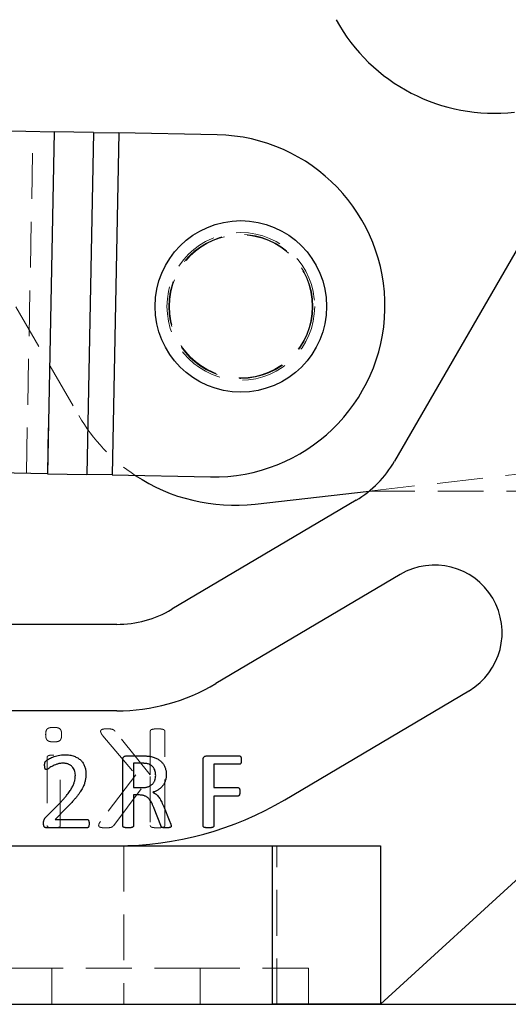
# Paper-space layout 'Folha2' of a CAD drawing. Header units: millimetres. Extents: x 0 to 500, y 59 to 259.
# Tile 6 of 24: x 123 to 137, y 146 to 173. Entities that reach past the tile are written whole.
import ezdxf

# ---------------------------------------------------------------- set-up
doc = ezdxf.new("R2010")
doc.units = ezdxf.units.MM
doc.linetypes.add('HIDDEN', pattern=[1.905, 1.27, -0.635])
doc.layers.add('FORMATO', color=179, linetype='Continuous')

psp = doc.layouts.new('Folha2')

# ---------------------------------------------------------------- linework, layer by layer
at = {"color": 7, "linetype": 'HIDDEN', "lineweight": 18}
for p, q in [((120.256, 170.28), (124.875, 162.319)), ((123.418, 160.717), (123.603, 170.215)), ((124.003, 160.705), (124.189, 170.203)), ((125.097, 160.684), (125.282, 170.182)), ((125.804, 160.67), (125.989, 170.168)), ((132.931, 160.222), (142.414, 161.304)), ((132.931, 160.222), (146.347, 160.222)), ((125.545, 153.424), (126.46, 152.344)), ((126.857, 152.344), (125.88, 153.554)), ((126.857, 153.554), (126.857, 152.344)), ((127.262, 150.94), (127.262, 153.554)), ((123.994, 152.829), (123.994, 150.937)), ((124.358, 150.937), (124.358, 152.829)), ((126.46, 152.344), (125.475, 151.051)), ((125.842, 150.94), (126.857, 152.302)), ((126.857, 152.302), (126.857, 150.94)), ((126.122, 150.372), (126.122, 145.972)), ((130.247, 150.372), (130.247, 145.972)), ((130.372, 145.972), (130.372, 150.372)), ((124.122, 146.972), (102.372, 146.972)), ((124.122, 146.972), (124.122, 145.972)), ((128.247, 146.972), (124.122, 146.972)), ((128.247, 146.972), (128.247, 145.972)), ((131.247, 146.972), (128.247, 146.972)), ((131.247, 146.972), (131.247, 145.972))]:
    psp.add_line(p, q, dxfattribs=at)
at = {"color": 7, "linetype": 'Continuous', "lineweight": 25}
for p, q in [((121.803, 170.25), (124.189, 170.203)), ((124.189, 170.203), (124.003, 160.705)), ((125.282, 170.182), (124.189, 170.203)), ((125.282, 170.182), (125.097, 160.684)), ((125.282, 170.182), (125.989, 170.168)), ((125.989, 170.168), (125.804, 160.67)), ((128.714, 170.115), (125.989, 170.168)), ((137.949, 168.521), (133.64, 161.053)), ((124.003, 160.705), (121.617, 160.752)), ((124.003, 160.705), (125.097, 160.684)), ((125.804, 160.67), (125.097, 160.684)), ((125.804, 160.67), (128.528, 160.617)), ((129.767, 159.861), (132.931, 160.222)), ((132.57, 159.971), (127.454, 156.941)), ((133.793, 157.906), (128.677, 154.876)), ((133.247, 145.972), (145.373, 157.08)), ((125.925, 156.522), (103.822, 156.522)), ((130.588, 151.649), (135.704, 154.68)), ((125.925, 154.122), (103.822, 154.122)), ((126.194, 152.872), (126.616, 152.872)), ((128.425, 152.872), (129.331, 152.872)), ((126.096, 150.921), (126.096, 152.764)), ((126.597, 152.666), (126.39, 152.666)), ((126.39, 152.666), (126.39, 151.99)), ((128.325, 150.921), (128.325, 152.764)), ((129.333, 152.637), (128.62, 152.637)), ((128.62, 152.637), (128.62, 151.99)), ((126.39, 151.99), (126.63, 151.99)), ((126.561, 151.784), (126.39, 151.784)), ((126.39, 151.784), (126.39, 150.922)), ((128.62, 151.99), (129.293, 151.99)), ((129.293, 151.754), (128.62, 151.754)), ((128.62, 151.754), (128.62, 150.922)), ((123.959, 151.166), (124.356, 151.57)), ((127.223, 151.479), (127.403, 151.036)), ((124.542, 151.433), (124.22, 151.107)), ((127.149, 150.936), (126.965, 151.413)), ((124.22, 151.107), (125.1, 151.107)), ((125.101, 150.872), (123.985, 150.872)), ((96.247, 150.372), (130.247, 150.372)), ((130.247, 145.972), (130.247, 150.372)), ((130.247, 150.372), (133.247, 150.372)), ((133.247, 150.372), (133.247, 145.972)), ((96.247, 145.972), (130.247, 145.972)), ((133.247, 145.972), (130.247, 145.972))]:
    psp.add_line(p, q, dxfattribs=at)
psp.add_circle((129.371, 165.351), 2.381, dxfattribs=at)
at = {"color": 7, "linetype": 'HIDDEN', "lineweight": 18}
for radius in [2.05, 2, 1.984]:
    psp.add_circle((129.371, 165.351), radius, dxfattribs=at)
at = {"color": 7, "linetype": 'Continuous', "lineweight": 25}
for centre, radius, start, end in [((136.4, 175.715), 5, 208.7217, 276.5106), ((128.621, 165.366), 4.75, 268.8817, 88.8817), ((131.041, 162.552), 3, 300.6386, 330.0133), ((129.2, 164.829), 5, 236.5329, 276.5106), ((134.749, 156.293), 1.875, 300.6386, 120.6386), ((125.925, 159.522), 3, 270, 300.6386), ((125.925, 159.522), 5.4, 270, 300.6386), ((125.925, 159.522), 9.15, 270, 300.6386)]:
    psp.add_arc(centre, radius, start, end, dxfattribs=at)
at = {"color": 7, "linetype": 'HIDDEN', "lineweight": 18}
psp.add_arc((129.2, 164.829), 5, 210.1242, 236.5329, dxfattribs=at)
for points, knots in [([(124.174, 153.662), (124.155, 153.662), (124.119, 153.661), (124.07, 153.653), (124.03, 153.641), (123.999, 153.622), (123.978, 153.594), (123.963, 153.558), (123.955, 153.513), (123.954, 153.48), (123.954, 153.462)], [0, 0, 0, 0, 0.167476, 0.306198, 0.422268, 0.518586, 0.610748, 0.718713, 0.846807, 1, 1, 1, 1]), ([(124.398, 153.458), (124.398, 153.476), (124.397, 153.51), (124.388, 153.556), (124.374, 153.593), (124.351, 153.621), (124.32, 153.641), (124.28, 153.653), (124.23, 153.662), (124.194, 153.662), (124.174, 153.662)], [0, 0, 0, 0, 0.152323, 0.280284, 0.389642, 0.482704, 0.579811, 0.695558, 0.833637, 1, 1, 1, 1]), ([(123.954, 153.462), (123.954, 153.444), (123.955, 153.41), (123.964, 153.365), (123.978, 153.328), (124.001, 153.299), (124.032, 153.279), (124.072, 153.267), (124.122, 153.259), (124.158, 153.258), (124.178, 153.258)], [0, 0, 0, 0, 0.152323, 0.280284, 0.389642, 0.482704, 0.579811, 0.695558, 0.833637, 1, 1, 1, 1]), ([(124.178, 153.258), (124.198, 153.258), (124.233, 153.259), (124.282, 153.267), (124.322, 153.279), (124.353, 153.298), (124.374, 153.326), (124.388, 153.362), (124.397, 153.407), (124.398, 153.44), (124.398, 153.458)], [0, 0, 0, 0, 0.167397, 0.306054, 0.421496, 0.517769, 0.611298, 0.718505, 0.84688, 1, 1, 1, 1]), ([(125.659, 153.622), (125.642, 153.622), (125.612, 153.622), (125.571, 153.617), (125.54, 153.612), (125.516, 153.604), (125.498, 153.595), (125.487, 153.583), (125.481, 153.569), (125.48, 153.559), (125.48, 153.554)], [0, 0, 0, 0, 0.240932, 0.428781, 0.578774, 0.695882, 0.788873, 0.861381, 0.930167, 1, 1, 1, 1]), ([(125.48, 153.554), (125.48, 153.545), (125.482, 153.526), (125.494, 153.496), (125.516, 153.462), (125.534, 153.438), (125.545, 153.424)], [0, 0, 0, 0, 0.1841, 0.384702, 0.638516, 1, 1, 1, 1]), ([(125.88, 153.554), (125.876, 153.56), (125.867, 153.572), (125.851, 153.587), (125.831, 153.598), (125.808, 153.607), (125.78, 153.614), (125.747, 153.618), (125.706, 153.621), (125.675, 153.622), (125.659, 153.622)], [0, 0, 0, 0, 0.09307, 0.180109, 0.271549, 0.372506, 0.488512, 0.623058, 0.790842, 1, 1, 1, 1]), ([(127.06, 153.622), (127.042, 153.622), (127.009, 153.622), (126.965, 153.617), (126.929, 153.612), (126.902, 153.604), (126.88, 153.597), (126.866, 153.585), (126.859, 153.57), (126.858, 153.56), (126.857, 153.554)], [0, 0, 0, 0, 0.231771, 0.420828, 0.575441, 0.696432, 0.790586, 0.863934, 0.930984, 1, 1, 1, 1]), ([(127.262, 153.554), (127.261, 153.56), (127.26, 153.57), (127.253, 153.585), (127.238, 153.597), (127.217, 153.605), (127.189, 153.611), (127.153, 153.617), (127.109, 153.622), (127.077, 153.622), (127.06, 153.622)], [0, 0, 0, 0, 0.069055, 0.136143, 0.211582, 0.303269, 0.426973, 0.581673, 0.773551, 1, 1, 1, 1]), ([(124.177, 152.894), (124.16, 152.894), (124.13, 152.893), (124.09, 152.89), (124.058, 152.886), (124.033, 152.878), (124.015, 152.869), (124.003, 152.857), (123.995, 152.843), (123.994, 152.834), (123.994, 152.829)], [0, 0, 0, 0, 0.2382497, 0.4264025, 0.5771554, 0.6929601, 0.7875298, 0.8633167, 0.9338956, 1, 1, 1, 1]), ([(123.994, 150.937), (123.994, 150.932), (123.995, 150.922), (124.002, 150.908), (124.015, 150.896), (124.033, 150.887), (124.058, 150.88), (124.089, 150.875), (124.13, 150.873), (124.16, 150.872), (124.177, 150.872)], [0, 0, 0, 0, 0.071777, 0.142128, 0.215602, 0.309867, 0.424418, 0.575183, 0.762518, 1, 1, 1, 1]), ([(124.177, 150.872), (124.194, 150.872), (124.223, 150.873), (124.263, 150.874), (124.295, 150.881), (124.321, 150.887), (124.339, 150.896), (124.351, 150.908), (124.357, 150.922), (124.358, 150.932), (124.358, 150.937)], [0, 0, 0, 0, 0.230397, 0.41922, 0.571181, 0.692388, 0.787401, 0.859314, 0.927653, 1, 1, 1, 1]), ([(125.475, 151.051), (125.47, 151.042), (125.46, 151.027), (125.447, 151.007), (125.438, 150.99), (125.431, 150.975), (125.426, 150.959), (125.425, 150.948), (125.424, 150.943)], [0, 0, 0, 0, 0.250511, 0.448662, 0.608365, 0.718761, 0.878204, 1, 1, 1, 1]), ([(125.424, 150.943), (125.425, 150.938), (125.425, 150.927), (125.431, 150.912), (125.443, 150.898), (125.462, 150.89), (125.488, 150.882), (125.521, 150.876), (125.563, 150.872), (125.594, 150.872), (125.612, 150.872)], [0, 0, 0, 0, 0.0717701, 0.1421686, 0.216987, 0.3100501, 0.4263571, 0.5772913, 0.763352, 1, 1, 1, 1]), ([(125.612, 150.872), (125.634, 150.872), (125.675, 150.873), (125.73, 150.877), (125.772, 150.885), (125.804, 150.899), (125.825, 150.919), (125.836, 150.933), (125.842, 150.94)], [0, 0, 0, 0, 0.269894, 0.48745, 0.655098, 0.783664, 0.894433, 1, 1, 1, 1]), ([(126.857, 150.94), (126.858, 150.935), (126.859, 150.924), (126.866, 150.909), (126.88, 150.897), (126.901, 150.888), (126.929, 150.883), (126.965, 150.876), (127.009, 150.873), (127.042, 150.872), (127.06, 150.872)], [0, 0, 0, 0, 0.063668, 0.133199, 0.208433, 0.303691, 0.424091, 0.579232, 0.768121, 1, 1, 1, 1]), ([(127.06, 150.872), (127.077, 150.872), (127.109, 150.873), (127.154, 150.876), (127.189, 150.883), (127.217, 150.888), (127.238, 150.897), (127.253, 150.909), (127.26, 150.924), (127.261, 150.935), (127.262, 150.94)], [0, 0, 0, 0, 0.226555, 0.41827, 0.5735, 0.696628, 0.789447, 0.866725, 0.936296, 1, 1, 1, 1])]:
    psp.add_open_spline(points, degree=3, knots=knots, dxfattribs=at)
at = {"color": 7, "linetype": 'Continuous', "lineweight": 25}
for points, knots in [([(123.925, 152.611), (123.926, 152.619), (123.926, 152.633), (123.926, 152.652), (123.929, 152.668), (123.932, 152.682), (123.937, 152.695), (123.942, 152.708), (123.953, 152.721), (123.966, 152.733), (123.98, 152.744), (123.995, 152.754), (124.013, 152.767), (124.043, 152.786), (124.088, 152.811), (124.152, 152.837), (124.225, 152.862), (124.306, 152.883), (124.392, 152.899), (124.452, 152.901), (124.482, 152.901)], [0, 0, 0, 0, 0.032859, 0.060381, 0.084085, 0.104739, 0.124043, 0.142635, 0.165568, 0.197335, 0.218801, 0.245222, 0.277024, 0.314052, 0.401056, 0.503177, 0.617245, 0.738561, 0.86708, 1, 1, 1, 1]), ([(124.482, 152.901), (124.506, 152.901), (124.553, 152.9), (124.62, 152.892), (124.683, 152.88), (124.742, 152.862), (124.795, 152.839), (124.844, 152.813), (124.887, 152.783), (124.927, 152.749), (124.961, 152.712), (124.992, 152.672), (125.016, 152.629), (125.037, 152.583), (125.053, 152.535), (125.064, 152.485), (125.071, 152.434), (125.072, 152.4), (125.072, 152.382)], [0, 0, 0, 0, 0.080922, 0.157569, 0.229543, 0.297912, 0.363184, 0.424868, 0.484828, 0.542906, 0.600127, 0.656005, 0.712197, 0.768566, 0.825445, 0.882792, 0.940852, 1, 1, 1, 1]), ([(126.096, 152.764), (126.096, 152.774), (126.097, 152.791), (126.103, 152.815), (126.112, 152.834), (126.131, 152.853), (126.159, 152.868), (126.183, 152.871), (126.194, 152.872)], [0, 0, 0, 0, 0.167874, 0.314803, 0.440924, 0.561356, 0.787501, 1, 1, 1, 1]), ([(126.616, 152.872), (126.639, 152.872), (126.681, 152.872), (126.738, 152.868), (126.787, 152.864), (126.817, 152.861), (126.831, 152.86)], [0, 0, 0, 0, 0.318432, 0.579566, 0.802464, 1, 1, 1, 1]), ([(126.831, 152.86), (126.849, 152.856), (126.886, 152.849), (126.939, 152.836), (126.988, 152.818), (127.034, 152.799), (127.076, 152.775), (127.115, 152.75), (127.15, 152.721), (127.182, 152.69), (127.21, 152.656), (127.236, 152.62), (127.255, 152.581), (127.273, 152.54), (127.285, 152.496), (127.295, 152.451), (127.301, 152.403), (127.301, 152.37), (127.302, 152.354)], [0, 0, 0, 0, 0.0744451, 0.1460542, 0.2139016, 0.2794881, 0.3425777, 0.4035785, 0.462675, 0.5210451, 0.5788277, 0.635988, 0.6936574, 0.7517313, 0.8108278, 0.8718048, 0.9348829, 1, 1, 1, 1]), ([(128.325, 152.764), (128.326, 152.774), (128.326, 152.791), (128.332, 152.815), (128.342, 152.834), (128.361, 152.853), (128.389, 152.868), (128.413, 152.871), (128.425, 152.872)], [0, 0, 0, 0, 0.166786, 0.312762, 0.43938, 0.559031, 0.786145, 1, 1, 1, 1]), ([(129.331, 152.872), (129.335, 152.872), (129.343, 152.871), (129.353, 152.865), (129.363, 152.857), (129.371, 152.844), (129.378, 152.827), (129.381, 152.805), (129.384, 152.78), (129.384, 152.762), (129.384, 152.752)], [0, 0, 0, 0, 0.077193, 0.155694, 0.243967, 0.348511, 0.472981, 0.622575, 0.798832, 1, 1, 1, 1]), ([(123.972, 152.49), (123.968, 152.49), (123.961, 152.491), (123.951, 152.496), (123.943, 152.505), (123.937, 152.518), (123.932, 152.534), (123.928, 152.556), (123.926, 152.582), (123.926, 152.601), (123.925, 152.611)], [0, 0, 0, 0, 0.07522, 0.150163, 0.229938, 0.327933, 0.449222, 0.599662, 0.784025, 1, 1, 1, 1]), ([(124.438, 152.666), (124.422, 152.666), (124.392, 152.665), (124.346, 152.66), (124.303, 152.651), (124.252, 152.635), (124.193, 152.611), (124.13, 152.58), (124.076, 152.549), (124.039, 152.523), (124.013, 152.506), (123.997, 152.497), (123.984, 152.491), (123.976, 152.49), (123.972, 152.49)], [0, 0, 0, 0, 0.093486, 0.182926, 0.269015, 0.351632, 0.505902, 0.644618, 0.766568, 0.87121, 0.914478, 0.949803, 0.977933, 1, 1, 1, 1]), ([(124.778, 152.339), (124.777, 152.36), (124.775, 152.403), (124.757, 152.465), (124.731, 152.521), (124.699, 152.562), (124.669, 152.59), (124.643, 152.61), (124.615, 152.626), (124.585, 152.64), (124.552, 152.652), (124.516, 152.66), (124.478, 152.665), (124.452, 152.666), (124.438, 152.666)], [0, 0, 0, 0, 0.121815, 0.241495, 0.358979, 0.474476, 0.532741, 0.592734, 0.653394, 0.717395, 0.783469, 0.852022, 0.924498, 1, 1, 1, 1]), ([(126.796, 152.646), (126.784, 152.649), (126.757, 152.657), (126.722, 152.661), (126.69, 152.663), (126.662, 152.666), (126.631, 152.665), (126.609, 152.666), (126.597, 152.666)], [0, 0, 0, 0, 0.195998, 0.410972, 0.532649, 0.670311, 0.825999, 1, 1, 1, 1]), ([(127.008, 152.329), (127.007, 152.348), (127.006, 152.385), (126.997, 152.438), (126.981, 152.485), (126.96, 152.529), (126.931, 152.568), (126.894, 152.601), (126.849, 152.627), (126.814, 152.64), (126.796, 152.646)], [0, 0, 0, 0, 0.1383546, 0.2660025, 0.3878914, 0.5034729, 0.6179919, 0.7355745, 0.8624324, 1, 1, 1, 1]), ([(129.384, 152.752), (129.384, 152.743), (129.384, 152.725), (129.382, 152.701), (129.378, 152.68), (129.371, 152.664), (129.363, 152.651), (129.354, 152.643), (129.344, 152.638), (129.337, 152.637), (129.333, 152.637)], [0, 0, 0, 0, 0.205098, 0.381111, 0.529602, 0.654237, 0.756946, 0.84591, 0.922813, 1, 1, 1, 1]), ([(124.356, 151.57), (124.378, 151.593), (124.42, 151.637), (124.479, 151.703), (124.531, 151.764), (124.576, 151.822), (124.615, 151.878), (124.65, 151.93), (124.68, 151.98), (124.705, 152.028), (124.725, 152.073), (124.742, 152.117), (124.755, 152.158), (124.767, 152.208), (124.776, 152.269), (124.777, 152.316), (124.778, 152.339)], [0, 0, 0, 0, 0.10586, 0.203172, 0.292709, 0.373934, 0.44905, 0.518754, 0.58358, 0.642986, 0.698534, 0.749951, 0.79761, 0.841717, 0.92378, 1, 1, 1, 1]), ([(125.072, 152.382), (125.072, 152.35), (125.07, 152.287), (125.059, 152.207), (125.044, 152.143), (125.028, 152.092), (125.008, 152.04), (124.982, 151.986), (124.951, 151.929), (124.913, 151.87), (124.87, 151.807), (124.82, 151.741), (124.762, 151.671), (124.697, 151.596), (124.623, 151.516), (124.569, 151.462), (124.542, 151.433)], [0, 0, 0, 0, 0.085079, 0.170502, 0.214729, 0.261614, 0.31194, 0.365203, 0.422717, 0.485264, 0.553488, 0.627072, 0.707621, 0.796389, 0.894011, 1, 1, 1, 1]), ([(126.63, 151.99), (126.646, 151.99), (126.676, 151.99), (126.72, 151.995), (126.76, 152.003), (126.798, 152.014), (126.832, 152.028), (126.863, 152.045), (126.891, 152.064), (126.917, 152.086), (126.939, 152.11), (126.958, 152.136), (126.974, 152.164), (126.99, 152.205), (127.005, 152.26), (127.007, 152.306), (127.008, 152.329)], [0, 0, 0, 0, 0.081427, 0.15774, 0.228476, 0.295888, 0.35991, 0.420602, 0.4797, 0.537429, 0.593899, 0.649927, 0.706046, 0.76221, 0.878332, 1, 1, 1, 1]), ([(127.302, 152.354), (127.301, 152.337), (127.301, 152.306), (127.296, 152.26), (127.288, 152.217), (127.276, 152.176), (127.262, 152.138), (127.244, 152.102), (127.224, 152.069), (127.193, 152.027), (127.148, 151.98), (127.084, 151.931), (127.01, 151.891), (126.958, 151.87), (126.931, 151.859)], [0, 0, 0, 0, 0.0725078, 0.1411703, 0.2072135, 0.2703408, 0.3314794, 0.3907313, 0.4495476, 0.5077905, 0.6244333, 0.7440908, 0.8688887, 1, 1, 1, 1]), ([(126.965, 151.413), (126.954, 151.439), (126.933, 151.489), (126.9, 151.561), (126.865, 151.625), (126.828, 151.671), (126.796, 151.703), (126.77, 151.724), (126.741, 151.741), (126.711, 151.757), (126.678, 151.769), (126.642, 151.778), (126.602, 151.783), (126.575, 151.783), (126.561, 151.784)], [0, 0, 0, 0, 0.142944, 0.275878, 0.399255, 0.515219, 0.571731, 0.628079, 0.683841, 0.741094, 0.79976, 0.862049, 0.92855, 1, 1, 1, 1]), ([(126.931, 151.859), (126.947, 151.851), (126.979, 151.836), (127.021, 151.804), (127.061, 151.767), (127.097, 151.723), (127.131, 151.673), (127.162, 151.614), (127.194, 151.55), (127.213, 151.503), (127.223, 151.479)], [0, 0, 0, 0, 0.108085, 0.21428, 0.323196, 0.438484, 0.561414, 0.694639, 0.839865, 1, 1, 1, 1]), ([(129.293, 151.99), (129.296, 151.989), (129.304, 151.989), (129.313, 151.984), (129.323, 151.976), (129.331, 151.964), (129.338, 151.948), (129.341, 151.928), (129.343, 151.902), (129.344, 151.883), (129.344, 151.873)], [0, 0, 0, 0, 0.075723, 0.151656, 0.235271, 0.333969, 0.450996, 0.597614, 0.777909, 1, 1, 1, 1]), ([(129.344, 151.873), (129.344, 151.863), (129.343, 151.845), (129.341, 151.82), (129.337, 151.8), (129.331, 151.783), (129.323, 151.771), (129.314, 151.762), (129.304, 151.755), (129.296, 151.755), (129.293, 151.754)], [0, 0, 0, 0, 0.205482, 0.382274, 0.528683, 0.651571, 0.752841, 0.845047, 0.923895, 1, 1, 1, 1]), ([(123.896, 150.992), (123.896, 151.002), (123.896, 151.02), (123.898, 151.047), (123.901, 151.07), (123.908, 151.09), (123.918, 151.109), (123.928, 151.128), (123.942, 151.147), (123.953, 151.159), (123.959, 151.166)], [0, 0, 0, 0, 0.155964, 0.29066, 0.412144, 0.520638, 0.627932, 0.738632, 0.860518, 1, 1, 1, 1]), ([(123.985, 150.872), (123.978, 150.872), (123.965, 150.873), (123.947, 150.877), (123.931, 150.884), (123.917, 150.896), (123.907, 150.912), (123.901, 150.934), (123.897, 150.961), (123.896, 150.981), (123.896, 150.992)], [0, 0, 0, 0, 0.119528, 0.225607, 0.322804, 0.420543, 0.527872, 0.656104, 0.811661, 1, 1, 1, 1]), ([(125.1, 151.107), (125.104, 151.107), (125.112, 151.106), (125.125, 151.1), (125.136, 151.091), (125.145, 151.077), (125.152, 151.061), (125.157, 151.041), (125.16, 151.017), (125.161, 151), (125.161, 150.991)], [0, 0, 0, 0, 0.086661, 0.177579, 0.276769, 0.386018, 0.508204, 0.649125, 0.812568, 1, 1, 1, 1]), ([(125.161, 150.991), (125.161, 150.982), (125.16, 150.965), (125.157, 150.941), (125.153, 150.92), (125.146, 150.902), (125.138, 150.888), (125.127, 150.879), (125.115, 150.873), (125.106, 150.872), (125.101, 150.872)], [0, 0, 0, 0, 0.186628, 0.352823, 0.496129, 0.619111, 0.725219, 0.819972, 0.908993, 1, 1, 1, 1]), ([(126.243, 150.872), (126.23, 150.872), (126.206, 150.872), (126.174, 150.875), (126.148, 150.88), (126.128, 150.884), (126.113, 150.89), (126.102, 150.899), (126.097, 150.91), (126.096, 150.917), (126.096, 150.921)], [0, 0, 0, 0, 0.231724, 0.423202, 0.575557, 0.695877, 0.788581, 0.863962, 0.930998, 1, 1, 1, 1]), ([(126.39, 150.922), (126.39, 150.918), (126.389, 150.91), (126.383, 150.899), (126.372, 150.891), (126.357, 150.884), (126.337, 150.88), (126.312, 150.875), (126.28, 150.872), (126.256, 150.872), (126.243, 150.872)], [0, 0, 0, 0, 0.068984, 0.14097, 0.216331, 0.309011, 0.427308, 0.579623, 0.768337, 1, 1, 1, 1]), ([(127.295, 150.872), (127.283, 150.872), (127.261, 150.872), (127.231, 150.874), (127.207, 150.878), (127.188, 150.884), (127.174, 150.893), (127.163, 150.904), (127.155, 150.919), (127.151, 150.93), (127.149, 150.936)], [0, 0, 0, 0, 0.210277, 0.378959, 0.512452, 0.620474, 0.712404, 0.799751, 0.892652, 1, 1, 1, 1]), ([(127.437, 150.922), (127.437, 150.918), (127.437, 150.91), (127.433, 150.899), (127.425, 150.89), (127.411, 150.883), (127.392, 150.879), (127.367, 150.874), (127.334, 150.872), (127.309, 150.872), (127.295, 150.872)], [0, 0, 0, 0, 0.069049, 0.1335, 0.199805, 0.288592, 0.405465, 0.556187, 0.7494, 1, 1, 1, 1]), ([(127.403, 151.036), (127.407, 151.027), (127.412, 151.011), (127.421, 150.989), (127.426, 150.972), (127.432, 150.955), (127.436, 150.939), (127.437, 150.927), (127.437, 150.922)], [0, 0, 0, 0, 0.230229, 0.427568, 0.580968, 0.697855, 0.872444, 1, 1, 1, 1]), ([(128.472, 150.872), (128.46, 150.872), (128.436, 150.872), (128.404, 150.875), (128.378, 150.88), (128.357, 150.883), (128.342, 150.891), (128.332, 150.899), (128.327, 150.91), (128.326, 150.918), (128.325, 150.921)], [0, 0, 0, 0, 0.226849, 0.418813, 0.574244, 0.697532, 0.791629, 0.869007, 0.936213, 1, 1, 1, 1]), ([(128.62, 150.922), (128.619, 150.918), (128.618, 150.911), (128.613, 150.9), (128.603, 150.89), (128.588, 150.884), (128.567, 150.88), (128.542, 150.875), (128.51, 150.872), (128.486, 150.872), (128.472, 150.872)], [0, 0, 0, 0, 0.0635902, 0.1330363, 0.2081785, 0.3044445, 0.424698, 0.5742896, 0.7602346, 1, 1, 1, 1])]:
    psp.add_open_spline(points, degree=3, knots=knots, dxfattribs=at)
at = {"layer": 'FORMATO'}
psp.add_line((-0.478, 145.978), (499.696, 145.978), dxfattribs=at)

doc.saveas('drawing.dxf')
